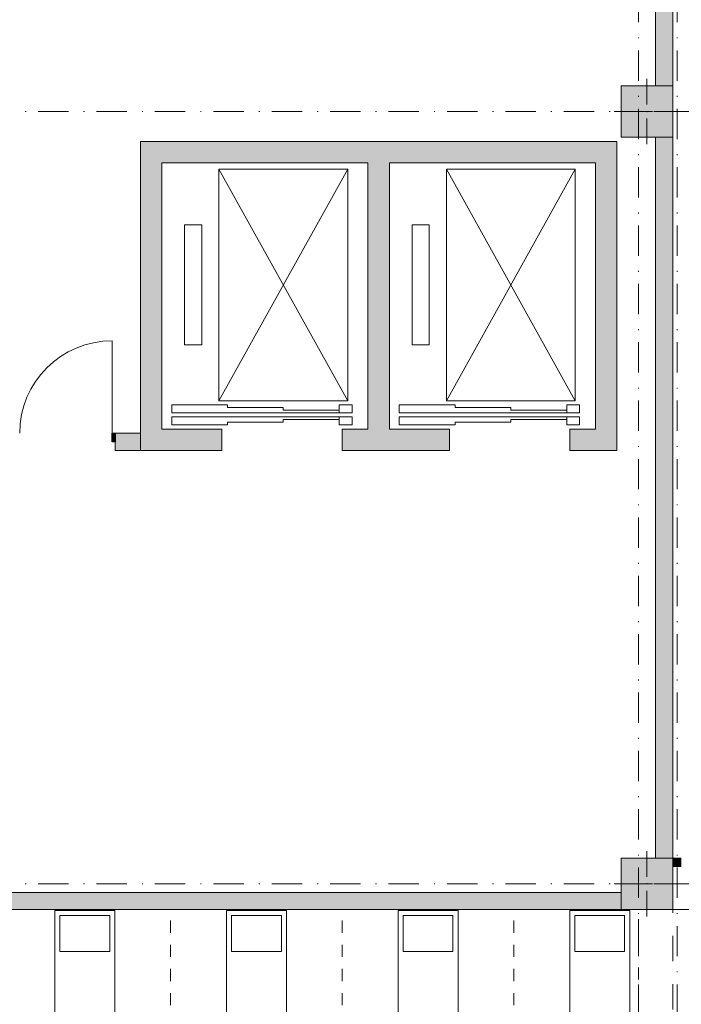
# Model space of a CAD drawing. Header units: millimetres. Extents: x 0 to 1184, y 0 to 836.
# Tile 102 of 241: x 545 to 622, y 616 to 730. Entities that reach past the tile are written whole.
import ezdxf
from ezdxf.xclip import XClip

# ---------------------------------------------------------------- set-up
doc = ezdxf.new("R2010")
doc.units = ezdxf.units.MM
doc.header["$MEASUREMENT"] = 0
doc.header["$XCLIPFRAME"] = 0
for name, pattern in [('короткая штриховая', [2.8222222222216, 1.4111111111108, -1.4111111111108]), ('Штриховая', [5.644444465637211, 2.8222222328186, -2.82222223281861]), ('Штрихпунктирная', [6.70277762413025, 3.52777767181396, -1.76388883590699, 0, -1.4111111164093])]:
    doc.linetypes.add(name, pattern=pattern)
for name, color, linetype in [('Интерьер - Мебель', 7, 'Continuous'), ('Конструктив - Колонны', 7, 'Continuous'), ('Конструктив - стены бассейнов жб нов', 7, 'Continuous'), ('Конструктив - Стены Внутр сущ.', 7, 'Continuous'), ('Элемент Модели - Зона', 7, 'Continuous'), ('Элемент Модели - Оси', 7, 'Continuous')]:
    doc.layers.add(name, color=color, linetype=linetype)

# ---------------------------------------------------------------- blocks, each defined once
blk = doc.blocks.new('Чертеж_4_4', base_point=(-278.4786297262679, 89.56405690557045))
at = {"layer": 'Конструктив - Колонны', "linetype": 'Continuous', "lineweight": 0, "true_color": 0x000000}
for points in [[(615.0213704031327, 716.5640569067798), (621.0213704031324, 716.5640569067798), (621.0213704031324, 722.5640569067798), (615.0213704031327, 722.5640569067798)], [(615.0213704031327, 626.5640569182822), (621.0213704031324, 626.5640569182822), (621.0213704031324, 632.5640569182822), (615.0213704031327, 632.5640569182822)]]:
    blk.add_hatch(color=18, dxfattribs=at).paths.add_polyline_path(points)
at = {"layer": 'Конструктив - стены бассейнов жб нов', "linetype": 'Continuous', "lineweight": 0, "true_color": 0x000000}
for points in [[(621.0213704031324, 632.5640564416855), (621.0213704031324, 632.4390571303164), (622.0213701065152, 632.4390571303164), (622.0213701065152, 632.5640564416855)], [(621.0213704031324, 631.6890573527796), (622.0213701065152, 631.6890573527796), (622.0213701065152, 632.4390571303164), (621.0213704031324, 632.4390571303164)], [(621.0213704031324, 631.5640567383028), (622.0213701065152, 631.5640567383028), (622.0213701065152, 631.6890573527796), (621.0213704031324, 631.6890573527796)]]:
    blk.add_hatch(color=18, dxfattribs=at).paths.add_polyline_path(points)
at = {"layer": 'Конструктив - Стены Внутр сущ.', "linetype": 'Continuous', "lineweight": 0, "true_color": 0x000000}
for points in [[(619.0213713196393, 807.064056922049), (619.0213713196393, 722.5640558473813), (621.0213704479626, 722.5640558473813), (621.0213704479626, 807.064056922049)], [(561.5213698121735, 713.564057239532), (559.0213698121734, 716.0640572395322), (559.0213698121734, 713.564057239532)], [(561.5213698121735, 716.0640572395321), (559.0213698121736, 716.0640572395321), (561.5213698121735, 713.564057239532)], [(561.5213698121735, 713.564057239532), (612.0213703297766, 713.564057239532), (612.0213703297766, 716.0640572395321), (561.5213698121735, 716.0640572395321)], [(612.0213703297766, 713.564057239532), (614.5213703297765, 713.564057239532), (614.5213703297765, 716.0640572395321)], [(612.0213703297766, 713.564057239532), (614.5213703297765, 716.0640572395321), (612.0213703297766, 716.0640572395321)], [(619.0213712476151, 716.5640558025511), (619.0213712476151, 632.5640568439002), (621.0213703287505, 632.5640568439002), (621.0213703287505, 716.5640558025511)], [(561.5213698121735, 682.5640568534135), (561.5213698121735, 713.564057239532), (559.0213698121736, 713.564057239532), (559.0213698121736, 682.5640568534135)], [(585.521369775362, 713.564057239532), (585.521369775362, 682.5640568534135), (588.021369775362, 682.5640568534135), (588.021369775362, 713.564057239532)], [(612.0213703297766, 713.564057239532), (612.0213703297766, 682.5640568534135), (614.5213703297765, 682.5640568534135), (614.5213703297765, 713.564057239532)], [(556.0700140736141, 681.0640570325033), (556.0700140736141, 682.0640570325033), (555.7500140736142, 682.0640570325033), (555.7500140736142, 681.0640570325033)], [(559.0213698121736, 682.0640569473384), (556.0700140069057, 682.0640569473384), (556.0700140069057, 680.0640570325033), (559.0213698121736, 680.0640570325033)], [(561.5213698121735, 682.5640568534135), (559.0213698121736, 680.0640568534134), (561.5213698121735, 680.0640568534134)], [(559.0213698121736, 682.5640568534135), (559.0213698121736, 680.0640568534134), (561.5213698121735, 682.5640568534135)], [(561.5213698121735, 682.5640571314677), (561.5213698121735, 680.0640568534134), (568.5213700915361, 680.0640568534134), (568.5213700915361, 682.5640566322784)], [(582.5213701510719, 680.0640568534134), (595.0213695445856, 680.0640568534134), (595.0213695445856, 682.5640571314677), (582.5213701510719, 682.5640566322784)], [(609.0213698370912, 682.5640570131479), (609.0213698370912, 680.0640568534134), (612.0213703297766, 680.0640568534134), (612.0213703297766, 682.5640570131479)], [(612.0213703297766, 680.0640568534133), (614.5213703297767, 680.0640568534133), (612.0213703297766, 682.5640568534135)], [(612.0213703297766, 682.5640568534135), (614.5213703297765, 680.0640568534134), (614.5213703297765, 682.5640568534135)], [(534.522009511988, 626.5640569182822), (615.0213699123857, 626.5640569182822), (615.0213699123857, 628.5640568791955), (534.522009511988, 628.5640568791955)]]:
    blk.add_hatch(color=18, dxfattribs=at).paths.add_polyline_path(points)
at = {"layer": 'Интерьер - Мебель', "color": 7, "linetype": 'короткая штриховая', "lineweight": 15}
for p, q in [((562.5480283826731, 575.8920665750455), (562.5480283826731, 626.5640569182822)), ((582.5373651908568, 575.8920665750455), (582.5373651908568, 626.5640569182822)), ((602.5267019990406, 575.8920665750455), (602.5267019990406, 626.5640569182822)), ((617.0213702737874, 601.4699321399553), (617.0213704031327, 626.5640569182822))]:
    blk.add_line(p, q, dxfattribs=at)
at = {"layer": 'Интерьер - Мебель', "color": 7, "linetype": 'Continuous', "lineweight": 15, "flags": 128}
for points in [[(549.0533599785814, 606.4699321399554), (556.0533599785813, 606.4699321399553), (556.0533599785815, 626.4699321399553), (549.0533599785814, 626.4699321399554)], [(549.6533599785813, 621.6699321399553), (555.4533599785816, 621.6699321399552), (555.4533599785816, 625.8699321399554), (549.6533599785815, 625.8699321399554)], [(569.042696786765, 606.4699321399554), (576.0426967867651, 606.4699321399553), (576.0426967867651, 626.4699321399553), (569.0426967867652, 626.4699321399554)], [(569.642696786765, 621.6699321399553), (575.4426967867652, 621.6699321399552), (575.4426967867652, 625.8699321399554), (569.6426967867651, 625.8699321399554)], [(589.0320335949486, 606.4699321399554), (596.0320335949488, 606.4699321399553), (596.032033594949, 626.4699321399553), (589.0320335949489, 626.4699321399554)], [(589.6320335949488, 621.6699321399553), (595.4320335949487, 621.6699321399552), (595.4320335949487, 625.8699321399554), (589.6320335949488, 625.8699321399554)], [(609.0213704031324, 606.4699321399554), (616.0213704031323, 606.4699321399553), (616.0213704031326, 626.4699321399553), (609.0213704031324, 626.4699321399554)], [(609.6213704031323, 621.6699321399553), (615.4213704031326, 621.6699321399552), (615.4213704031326, 625.8699321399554), (609.6213704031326, 625.8699321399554)]]:
    blk.add_lwpolyline(points, close=True, dxfattribs=at)
at = {"layer": 'Конструктив - Колонны', "color": 251, "linetype": 'Continuous', "lineweight": 5, "true_color": 0x575757}
for p, q in [((618.0213704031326, 720.3640569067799), (618.0213704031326, 723.3640569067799)), ((617.2213704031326, 719.5640569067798), (614.2213704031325, 719.5640569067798)), ((618.8213704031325, 719.5640569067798), (621.8213704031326, 719.5640569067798)), ((624.2213704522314, 719.5640569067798), (621.2213704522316, 719.5640569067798)), ((618.0213704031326, 718.7640569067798), (618.0213704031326, 715.7640569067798)), ((618.0213704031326, 630.3640569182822), (618.0213704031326, 633.3640569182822)), ((617.2213704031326, 629.5640569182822), (614.2213704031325, 629.5640569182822)), ((618.8213704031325, 629.5640569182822), (621.8213704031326, 629.5640569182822)), ((624.2213704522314, 629.5640569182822), (621.2213704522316, 629.5640569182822)), ((618.0213704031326, 628.7640569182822), (618.0213704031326, 625.7640569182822))]:
    blk.add_line(p, q, dxfattribs=at)
at = {"layer": 'Конструктив - Колонны', "color": 251, "linetype": 'Continuous', "lineweight": 15, "true_color": 0x575757, "flags": 128}
for points in [[(615.0213704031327, 716.5640569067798), (621.0213704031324, 716.5640569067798), (621.0213704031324, 722.5640569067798), (615.0213704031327, 722.5640569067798)], [(615.0213704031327, 626.5640569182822), (621.0213704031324, 626.5640569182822), (621.0213704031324, 632.5640569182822), (615.0213704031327, 632.5640569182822)]]:
    blk.add_lwpolyline(points, close=True, dxfattribs=at)
at = {"layer": 'Конструктив - Колонны', "color": 251, "linetype": 'Continuous', "lineweight": 5, "true_color": 0x575757}
for p in [(618.0213704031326, 719.5640569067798), (618.0213704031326, 629.5640569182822)]:
    blk.add_point(p, dxfattribs=at)
at = {"layer": 'Конструктив - стены бассейнов жб нов', "color": 251, "linetype": 'Continuous', "lineweight": 20, "true_color": 0x575757}
for p, q in [((622.0213698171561, 632.439057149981), (621.0213701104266, 632.439057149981)), ((621.0213701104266, 631.6890573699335), (622.0213698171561, 631.6890573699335))]:
    blk.add_line(p, q, dxfattribs=at)
at = {"layer": 'Конструктив - стены бассейнов жб нов', "color": 251, "linetype": 'Continuous', "lineweight": 20, "true_color": 0x575757, "flags": 128}
for points in [[(622.0213701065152, 632.5640569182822), (621.0213704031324, 632.5640569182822)], [(621.0213704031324, 631.5640569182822), (622.0213701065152, 631.5640569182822)]]:
    blk.add_lwpolyline(points, dxfattribs=at)
at = {"layer": 'Конструктив - Стены Внутр сущ.', "color": 251, "linetype": 'Continuous', "lineweight": 15, "true_color": 0x575757}
blk.add_line((555.7500140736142, 682.0640570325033), (555.7500140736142, 692.8440570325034), dxfattribs=at)
at = {"layer": 'Конструктив - Стены Внутр сущ.', "color": 251, "linetype": 'Continuous', "lineweight": 30, "true_color": 0x575757}
for p, q in [((555.7500140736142, 681.0640570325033), (555.7500140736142, 682.0640570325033)), ((555.7500140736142, 682.0640570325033), (556.0700140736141, 682.0640570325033)), ((556.0700140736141, 682.0640570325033), (556.0700140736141, 681.0640570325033)), ((556.0700140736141, 681.0640570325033), (555.7500140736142, 681.0640570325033))]:
    blk.add_line(p, q, dxfattribs=at)
at = {"layer": 'Конструктив - Стены Внутр сущ.', "color": 251, "linetype": 'Continuous', "lineweight": 20, "true_color": 0x575757}
for p, q in [((556.0700140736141, 682.0640570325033), (556.5000140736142, 682.0640570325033)), ((556.0700140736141, 682.0640570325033), (556.0700140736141, 681.0640570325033)), ((556.0700140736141, 682.0640570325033), (556.0700140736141, 681.0640570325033)), ((556.0700140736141, 682.0640570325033), (556.0700140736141, 681.0640570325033)), ((556.0700140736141, 682.0640570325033), (556.5000140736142, 682.0640570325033)), ((556.0700140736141, 682.0640570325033), (556.5000140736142, 682.0640570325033)), ((568.5213698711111, 680.0640568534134), (568.5213698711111, 682.5640568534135)), ((568.5213698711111, 680.0640568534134), (568.5213698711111, 682.5640568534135)), ((582.5213701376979, 680.0640568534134), (582.5213701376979, 682.5640568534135)), ((582.5213701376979, 680.0640568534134), (582.5213701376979, 682.5640568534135)), ((595.0213698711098, 680.0640568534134), (595.0213698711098, 682.5640568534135)), ((595.0213698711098, 680.0640568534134), (595.0213698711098, 682.5640568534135)), ((609.0213701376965, 680.0640568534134), (609.0213701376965, 682.5640568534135)), ((609.0213701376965, 680.0640568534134), (609.0213701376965, 682.5640568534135)), ((556.0700140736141, 681.0640570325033), (556.0700140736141, 680.0640570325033)), ((556.0700140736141, 681.0640570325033), (556.0700140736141, 680.0640570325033)), ((556.0700140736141, 681.0640570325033), (556.0700140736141, 680.0640570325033)), ((556.0700140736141, 680.0640570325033), (556.5000140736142, 680.0640570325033)), ((556.0700140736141, 680.0640570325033), (556.5000140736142, 680.0640570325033)), ((556.0700140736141, 680.0640570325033), (556.5000140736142, 680.0640570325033))]:
    blk.add_line(p, q, dxfattribs=at)
at = {"layer": 'Конструктив - Стены Внутр сущ.', "color": 251, "linetype": 'Continuous', "lineweight": 20, "true_color": 0x575757, "flags": 128}
for points in [[(619.0213704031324, 807.064056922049), (619.0213704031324, 722.5640558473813)], [(621.0213704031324, 722.5640570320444), (621.0213704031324, 807.064056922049)], [(559.0213698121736, 716.0640572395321), (559.0213698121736, 713.564057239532)], [(614.5213703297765, 716.0640572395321), (559.0213698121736, 716.0640572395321)], [(614.5213703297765, 716.0640572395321), (614.5213703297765, 713.564057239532)], [(619.0213704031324, 716.5640558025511), (619.0213704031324, 632.5640557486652)], [(621.0213704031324, 632.5640557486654), (621.0213704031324, 716.5640582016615)], [(559.0213698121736, 713.564057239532), (559.0213698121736, 680.0640568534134)], [(561.5213698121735, 713.564057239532), (585.521369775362, 713.564057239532)], [(561.5213698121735, 682.5640568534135), (561.5213698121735, 713.564057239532)], [(585.521369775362, 713.564057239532), (585.521369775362, 682.5640568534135)], [(588.021369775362, 713.564057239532), (612.0213703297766, 713.564057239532)], [(588.021369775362, 682.5640568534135), (588.021369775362, 713.564057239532)], [(612.0213703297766, 713.564057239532), (612.0213703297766, 682.5640568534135)], [(614.5213703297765, 680.0640568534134), (614.5213703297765, 713.564057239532)], [(559.0213698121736, 682.0640570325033), (556.0700140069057, 682.0640570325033)], [(559.0213698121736, 680.0640570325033), (559.0213698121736, 682.0640570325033)], [(568.5213699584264, 682.5640568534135), (561.5213698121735, 682.5640568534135)], [(585.521369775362, 682.5640568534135), (582.521370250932, 682.5640568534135)], [(595.0213695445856, 682.5640568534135), (588.021369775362, 682.5640568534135)], [(612.0213703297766, 682.5640568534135), (609.0213698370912, 682.5640568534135)], [(556.0700140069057, 680.0640570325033), (559.0213698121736, 680.0640570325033)], [(559.0213698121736, 680.0640568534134), (561.5213698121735, 680.0640568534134)], [(561.5213698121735, 680.0640568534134), (568.5213699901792, 680.0640568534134)], [(582.5213701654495, 680.0640568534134), (595.0213697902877, 680.0640568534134)], [(609.0213699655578, 680.0640568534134), (612.0213703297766, 680.0640568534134)], [(614.5213703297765, 680.0640568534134), (612.0213703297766, 680.0640568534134)], [(615.0213699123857, 628.5640569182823), (534.522010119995, 628.5640569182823)], [(534.5220091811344, 626.5640569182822), (615.0213708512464, 626.5640569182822)]]:
    blk.add_lwpolyline(points, dxfattribs=at)
at = {"layer": 'Конструктив - Стены Внутр сущ.', "color": 251, "linetype": 'Continuous', "lineweight": 5, "true_color": 0x575757}
blk.add_arc((555.7500140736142, 682.0640570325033), 10.78000000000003, 90, 180, dxfattribs=at)
at = {"layer": 'Элемент Модели - Зона', "color": 7, "linetype": 'Continuous', "lineweight": 15}
for p, q in [((583.1713698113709, 685.8640572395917), (568.1713698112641, 712.8640572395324)), ((568.171369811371, 685.8640572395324), (583.171369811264, 712.8640572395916)), ((609.6713698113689, 685.8640572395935), (594.6713698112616, 712.8640572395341)), ((594.6713698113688, 685.8640572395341), (609.6713698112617, 712.8640572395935))]:
    blk.add_line(p, q, dxfattribs=at)
at = {"layer": 'Элемент Модели - Зона', "color": 7, "linetype": 'Штриховая', "lineweight": 15, "flags": 128}
for points in [[(83.02137032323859, 539.1381875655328), (82.62137010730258, 539.1381875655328), (82.62137010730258, 452.7640569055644), (140.3239356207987, 452.7640569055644), (140.3239356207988, 480.9798221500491), (172.946662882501, 513.6154503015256), (173.0881121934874, 513.4740569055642), (173.0881121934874, 513.7640569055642), (354.5213702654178, 513.7640569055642), (354.5213702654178, 513.5640569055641), (495.5186574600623, 513.5640569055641), (495.5186574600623, 513.7640569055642), (862.3349960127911, 513.7640569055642), (894.6885309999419, 481.329362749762), (894.7220096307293, 477.9829307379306), (894.7220096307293, 452.6140569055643), (895.1213702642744, 452.6140569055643), (895.1213702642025, 432.5640569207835), (892.7213702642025, 432.5640569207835), (892.7213702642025, 446.5640569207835), (888.5213702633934, 446.5640569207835), (888.5213700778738, 450.5640569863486), (804.5213702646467, 450.5640569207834), (804.5213702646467, 446.5640569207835), (798.5213702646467, 446.5640569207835), (798.5213702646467, 450.5640569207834), (714.7213702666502, 450.5640569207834), (714.7213702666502, 359.2640569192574), (798.5213702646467, 359.2640569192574), (798.5213702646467, 366.0640569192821), (804.5213702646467, 366.0640569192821), (804.5213702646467, 354.1640569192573), (845.3213702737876, 354.1640569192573), (845.3213702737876, 363.2640569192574), (846.5213702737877, 363.2640569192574), (846.5213702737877, 301.3651934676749), (892.7213702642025, 301.3651934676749), (892.7213702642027, 352.0640569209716), (888.0213702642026, 352.0640569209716), (888.0213698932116, 367.0640569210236), (892.7213702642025, 367.0640569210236), (892.7213702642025, 417.5640569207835), (895.1213702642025, 417.5640569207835), (895.1213702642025, 291.064661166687), (892.7213702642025, 291.064661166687), (892.7213702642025, 298.9651934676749), (714.7213702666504, 298.9651934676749), (714.7213702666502, 236.0646611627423), (892.7213702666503, 236.0646611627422), (892.7213702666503, 266.564661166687), (888.5220096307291, 266.564661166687), (888.5220096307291, 272.819639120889), (892.7213702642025, 272.819639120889), (892.7213702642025, 276.0646611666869), (895.1213702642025, 276.0646611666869), (895.1213702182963, 272.7646611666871), (930.0213702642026, 272.7646611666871), (930.0213702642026, 461.6153028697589), (923.9101448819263, 461.6153028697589), (923.9101448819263, 539.5640569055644), (978.5213702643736, 539.5640569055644), (978.5213702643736, 542.5640569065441), (984.5213702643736, 542.5640569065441), (984.5213702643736, 539.5640569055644), (1131.771370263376, 539.5640569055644), (1131.771370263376, 540.5640569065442), (1122.771370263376, 540.5640569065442), (1122.771370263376, 564.564056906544), (1048.521370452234, 564.564056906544), (1048.521370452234, 626.3640569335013), (1026.82137045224, 626.3640569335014), (1026.82137045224, 632.5640569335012), (1013.350351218, 632.5640569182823), (984.5213702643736, 632.5640569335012), (984.5213702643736, 626.5640569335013), (978.5213702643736, 626.5640569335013), (978.5213702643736, 631.6890569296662), (969.5192121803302, 631.6890569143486), (894.5213702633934, 631.6890569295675), (894.5213702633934, 626.5640569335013), (888.5213702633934, 626.5640569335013), (888.5213702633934, 631.6890569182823), (804.5213702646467, 631.6890569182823), (804.5213702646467, 626.5640569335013), (798.5213702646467, 626.5640569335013), (798.5213702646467, 631.6890569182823), (714.5213702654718, 631.6890569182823), (714.5213702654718, 626.5640569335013), (708.521370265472, 626.5640569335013), (708.521370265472, 631.6890569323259), (628.0213704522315, 631.6890569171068), (628.0213704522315, 626.5640569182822), (622.0213704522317, 626.5640569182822), (621.0213704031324, 626.5640569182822), (621.0213704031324, 575.8920665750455), (496.0220096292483, 575.8920665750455), (496.0220096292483, 627.5640569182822), (496.0220096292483, 706.4640766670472), (496.1220096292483, 706.4640766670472), (496.1220096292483, 768.0640569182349), (468.7213702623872, 768.0640569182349), (468.7213702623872, 686.8640569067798), (461.1666899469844, 686.8640569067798), (461.1666899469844, 631.6840569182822), (444.5220096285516, 631.6840569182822), (444.5220096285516, 626.5640569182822), (438.5220096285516, 626.5640569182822), (438.5220096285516, 631.6840569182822), (354.5213702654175, 631.6840569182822), (354.5213702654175, 626.5640569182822), (348.5213702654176, 626.5640569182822), (348.5213702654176, 631.6840569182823), (331.7716899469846, 631.6840569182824), (331.7716899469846, 554.5640568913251), (331.7716899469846, 539.5640569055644), (264.5213702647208, 539.5640569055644), (264.5213702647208, 536.564056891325), (258.5213702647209, 536.564056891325), (258.5213702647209, 539.5640569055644), (174.5213702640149, 539.5640569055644), (174.5213702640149, 536.564056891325), (168.5213702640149, 536.564056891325), (168.5213702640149, 539.5640569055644), (89.02137032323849, 539.5640569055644), (89.02137032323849, 536.564056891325), (83.02137032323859, 536.564056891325)], [(496.1220096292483, 626.4640576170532), (496.1220096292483, 575.8920665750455), (621.0213704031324, 575.8920665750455), (621.0213704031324, 626.5640570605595), (528.522009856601, 626.5640570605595), (528.522009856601, 626.4899982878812)]]:
    blk.add_lwpolyline(points, close=True, dxfattribs=at)
at = {"layer": 'Элемент Модели - Зона', "color": 7, "linetype": 'Continuous', "lineweight": 15, "flags": 128}
for points in [[(568.171369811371, 685.8640572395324), (583.1713698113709, 685.8640572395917), (583.171369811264, 712.8640572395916), (568.1713698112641, 712.8640572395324)], [(594.6713698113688, 685.8640572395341), (609.6713698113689, 685.8640572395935), (609.6713698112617, 712.8640572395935), (594.6713698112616, 712.8640572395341)], [(566.1713698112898, 706.3640572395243), (564.17136981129, 706.3640572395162), (564.1713698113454, 692.3640572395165), (566.1713698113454, 692.3640572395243)], [(592.6713698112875, 706.3640572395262), (590.6713698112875, 706.3640572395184), (590.6713698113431, 692.3640572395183), (592.6713698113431, 692.3640572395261)], [(582.1713698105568, 684.4640572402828), (582.1713698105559, 684.7640572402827), (575.6713698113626, 684.7640572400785), (575.6713698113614, 685.0640572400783), (569.1713698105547, 685.064057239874), (569.1713698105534, 685.3640572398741), (562.6713698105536, 685.3640572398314), (562.6713698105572, 684.4640572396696)], [(582.1713698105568, 684.4640572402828), (583.6713698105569, 684.4640572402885), (583.6713698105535, 685.3640572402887), (582.1713698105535, 685.3640572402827)], [(608.6713698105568, 684.4640572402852), (608.6713698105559, 684.7640572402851), (602.1713698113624, 684.7640572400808), (602.1713698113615, 685.0640572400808), (595.6713698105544, 685.0640572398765), (595.6713698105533, 685.3640572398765), (589.1713698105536, 685.3640572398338), (589.1713698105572, 684.4640572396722)], [(608.6713698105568, 684.4640572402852), (610.1713698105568, 684.464057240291), (610.1713698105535, 685.364057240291), (608.6713698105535, 685.3640572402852)], [(575.671369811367, 683.6640572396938), (575.6713698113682, 683.3640572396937), (569.1713698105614, 683.3640572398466), (569.1713698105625, 683.0640572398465), (562.6713698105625, 683.0640572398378), (562.671369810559, 683.9640572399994), (582.1713698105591, 683.964057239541), (582.1713698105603, 683.6640572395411)], [(582.1713698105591, 683.964057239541), (583.6713698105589, 683.9640572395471), (583.6713698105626, 683.064057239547), (582.1713698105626, 683.064057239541)], [(602.1713698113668, 683.6640572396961), (602.171369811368, 683.3640572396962), (595.6713698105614, 683.3640572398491), (595.6713698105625, 683.0640572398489), (589.1713698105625, 683.06405723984), (589.1713698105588, 683.9640572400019), (608.671369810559, 683.9640572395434), (608.6713698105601, 683.6640572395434)], [(608.671369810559, 683.9640572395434), (610.1713698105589, 683.9640572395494), (610.1713698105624, 683.0640572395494), (608.6713698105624, 683.0640572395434)]]:
    blk.add_lwpolyline(points, close=True, dxfattribs=at)
at = {"layer": 'Элемент Модели - Оси', "color": 7, "linetype": 'Штрихпунктирная', "lineweight": 15}
for p, q in [((617.0213702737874, 828.7271055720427), (617.0213702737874, 151.7660533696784)), ((621.5213702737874, 828.7271055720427), (621.5213702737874, 151.7660533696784)), ((57.32016767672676, 719.5640569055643), (1181.052239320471, 719.5640569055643)), ((57.32016767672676, 629.5640569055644), (1181.052239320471, 629.5640569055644))]:
    blk.add_line(p, q, dxfattribs=at)

msp = doc.modelspace()

# ---------------------------------------------------------------- block references
at = {"color": 161, "linetype": 'Continuous', "lineweight": 40, "true_color": 0x83aefe}
ref = msp.add_blockref('Чертеж_4_4', (-278.4786297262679, 89.56405690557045), dxfattribs=at)
XClip(ref).set_block_clipping_path([(57.3201676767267, 151.7660533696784), (1181.052239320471, 828.7271055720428)])

doc.saveas('drawing.dxf')
